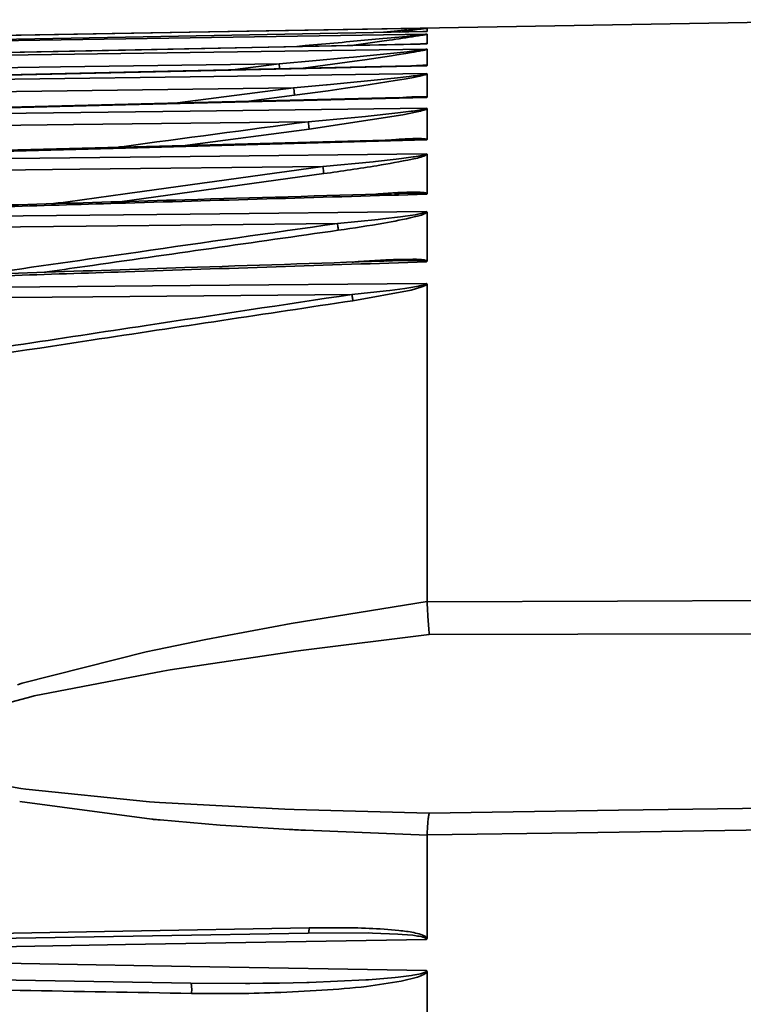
# Model space of a CAD drawing. Header units: millimetres. Extents: x -10540 to 6039, y -7467 to 6433.
# Tile 115 of 236: x -8403 to -8358, y 778 to 841. Entities that reach past the tile are written whole.
import ezdxf

# ---------------------------------------------------------------- set-up
doc = ezdxf.new("R2010")
doc.units = ezdxf.units.MM
doc.header["$LTSCALE"] = 8

msp = doc.modelspace()

# ---------------------------------------------------------------- linework, layer by layer
at = {"linetype": 'Continuous', "lineweight": 35}
for p, q in [((-8347.145, 840.751), (-8411.688, 839.625)), ((-8380.417, 839.965), (-8379.085, 840.084)), ((-8378.134, 840.145), (-8379.402, 839.973)), ((-8379.085, 840.084), (-8379.013, 840.09)), ((-8377.653, 840.212), (-8377.653, 840.012)), ((-8385.357, 839.11), (-8383.028, 839.317)), ((-8383.028, 839.317), (-8382.77, 839.341)), ((-8382.77, 839.342), (-8380.445, 839.556)), ((-8380.445, 839.557), (-8380.186, 839.581)), ((-8380.186, 839.58), (-8378.963, 839.698)), ((-8378.963, 839.698), (-8378.897, 839.704)), ((-8377.653, 839.837), (-8377.653, 839.232)), ((-8385.881, 839.065), (-8385.357, 839.11)), ((-8379.956, 838.616), (-8378.905, 838.726)), ((-8378.905, 838.725), (-8378.783, 838.738)), ((-8377.653, 838.878), (-8377.653, 837.856)), ((-8387.018, 837.968), (-8384.662, 838.175)), ((-8382.243, 838.123), (-8385.488, 837.682)), ((-8384.662, 838.175), (-8382.878, 838.335)), ((-8382.878, 838.335), (-8382.307, 838.388)), ((-8382.307, 838.389), (-8380.193, 838.593)), ((-8381.592, 838.217), (-8382.243, 838.123)), ((-8379.895, 838.47), (-8381.592, 838.217)), ((-8380.193, 838.593), (-8379.956, 838.617)), ((-8379.573, 838.52), (-8379.895, 838.47)), ((-8379.004, 838.612), (-8379.573, 838.52)), ((-8378.641, 838.673), (-8379.004, 838.612)), ((-8389.971, 837.582), (-8387.018, 837.968)), ((-8378.49, 837.831), (-8378.814, 837.813)), ((-8378.58, 837.826), (-8378.489, 837.83)), ((-8378.301, 837.84), (-8378.491, 837.831)), ((-8382.073, 836.815), (-8381.844, 836.837)), ((-8381.844, 836.838), (-8379.939, 837.03)), ((-8379.663, 836.898), (-8380.72, 836.728)), ((-8379.939, 837.031), (-8379.724, 837.054)), ((-8379.723, 837.053), (-8378.777, 837.16)), ((-8379.097, 836.995), (-8379.663, 836.898)), ((-8378.618, 837.083), (-8379.097, 836.995)), ((-8378.777, 837.159), (-8378.668, 837.172)), ((-8378.106, 837.187), (-8378.618, 837.083)), ((-8377.811, 837.26), (-8378.106, 837.187)), ((-8377.653, 837.316), (-8377.653, 835.854)), ((-8393.432, 835.484), (-8386.092, 836.452)), ((-8386.092, 836.452), (-8384.018, 836.635)), ((-8383.906, 836.262), (-8386.035, 835.975)), ((-8384.018, 836.635), (-8383.967, 836.639)), ((-8383.967, 836.639), (-8382.073, 836.815)), ((-8382.817, 836.416), (-8383.906, 836.262)), ((-8381.78, 836.567), (-8382.817, 836.416)), ((-8380.72, 836.728), (-8381.78, 836.567)), ((-8386.035, 835.975), (-8388.926, 835.594)), ((-8379.215, 835.812), (-8379.482, 835.797)), ((-8378.548, 835.844), (-8379.215, 835.812)), ((-8378.345, 835.85), (-8378.548, 835.843)), ((-8378.137, 835.855), (-8378.163, 835.854)), ((-8379.492, 834.857), (-8378.65, 834.96)), ((-8378.649, 834.959), (-8378.552, 834.973)), ((-8377.653, 835.117), (-8377.653, 833.178)), ((-8385.167, 834.302), (-8381.537, 834.638)), ((-8379.176, 834.742), (-8385.111, 833.837)), ((-8381.537, 834.638), (-8381.381, 834.653)), ((-8381.381, 834.654), (-8379.685, 834.835)), ((-8379.685, 834.835), (-8379.492, 834.857)), ((-8378.282, 834.924), (-8379.176, 834.742)), ((-8385.111, 833.837), (-8392.797, 832.807)), ((-8379.316, 833.158), (-8379.599, 833.144)), ((-8378.607, 833.185), (-8379.315, 833.158)), ((-8378.39, 833.189), (-8378.608, 833.184)), ((-8380.921, 831.784), (-8379.615, 831.931)), ((-8379.615, 831.932), (-8379.264, 831.974)), ((-8379.264, 831.974), (-8378.526, 832.072)), ((-8378.526, 832.072), (-8378.44, 832.085)), ((-8377.653, 832.228), (-8377.653, 829.758)), ((-8384.244, 831.465), (-8381.07, 831.768)), ((-8381.07, 831.768), (-8380.921, 831.784)), ((-8384.188, 831.017), (-8397.089, 829.242)), ((-8379.415, 829.761), (-8379.716, 829.749)), ((-8378.664, 829.784), (-8379.415, 829.762)), ((-8378.434, 829.785), (-8378.665, 829.783)), ((-8383.323, 827.863), (-8380.736, 828.12)), ((-8380.736, 828.12), (-8380.46, 828.15)), ((-8380.46, 828.151), (-8379.337, 828.286)), ((-8379.337, 828.287), (-8379.034, 828.327)), ((-8379.034, 828.327), (-8378.399, 828.42)), ((-8378.399, 828.42), (-8378.325, 828.432)), ((-8377.653, 828.569), (-8377.653, 825.487)), ((-8381.997, 825.453), (-8380.268, 825.568)), ((-8380.016, 825.5), (-8380.382, 825.488)), ((-8380.268, 825.568), (-8379.773, 825.591)), ((-8379.833, 825.505), (-8380.199, 825.487)), ((-8379.515, 825.516), (-8379.833, 825.505)), ((-8379.773, 825.591), (-8378.557, 825.613)), ((-8378.722, 825.534), (-8379.515, 825.517)), ((-8378.427, 825.532), (-8378.723, 825.533)), ((-8378.116, 825.523), (-8378.427, 825.532)), ((-8380.001, 823.635), (-8379.06, 823.759)), ((-8379.06, 823.759), (-8378.805, 823.796)), ((-8378.805, 823.796), (-8378.2, 823.897)), ((-8377.975, 823.854), (-8378.651, 823.657)), ((-8377.653, 824.021), (-8377.653, 803.957)), ((-8382.403, 823.379), (-8380.24, 823.606)), ((-8378.651, 823.657), (-8382.346, 822.979)), ((-8380.24, 823.606), (-8380.001, 823.635)), ((-8386.254, 802.564), (-8377.653, 803.957)), ((-8377.653, 803.957), (-8377.653, 803.948)), ((-8390.54, 801.777), (-8387.368, 802.366)), ((-8387.368, 802.366), (-8386.254, 802.564)), ((-8394.812, 800.909), (-8391.642, 801.561)), ((-8391.642, 801.561), (-8390.54, 801.777)), ((-8377.511, 801.883), (-8385.471, 800.887)), ((-8403.269, 798.788), (-8395.427, 800.776)), ((-8395.427, 800.776), (-8394.812, 800.909)), ((-8385.952, 800.822), (-8393.9, 799.637)), ((-8385.471, 800.887), (-8385.952, 800.822)), ((-8394.367, 799.56), (-8402.511, 797.988)), ((-8393.9, 799.637), (-8394.367, 799.56)), ((-8403.571, 798.697), (-8403.269, 798.788)), ((-8402.723, 797.939), (-8406.615, 796.894)), ((-8402.511, 797.988), (-8402.723, 797.939)), ((-8407.174, 792.841), (-8403.34, 792.129)), ((-8403.34, 792.129), (-8403.03, 792.085)), ((-8403.03, 792.085), (-8395.202, 791.296)), ((-8395.068, 790.195), (-8403.423, 791.322)), ((-8395.202, 791.296), (-8394.575, 791.251)), ((-8394.575, 791.251), (-8386.649, 790.828)), ((-8386.649, 790.828), (-8386.055, 790.805)), ((-8386.055, 790.805), (-8377.511, 790.575)), ((-8390.732, 789.826), (-8394.546, 790.145)), ((-8389.689, 789.752), (-8390.732, 789.826)), ((-8386.382, 789.548), (-8389.689, 789.752)), ((-8377.653, 789.189), (-8385.35, 789.493)), ((-8377.653, 789.189), (-8377.653, 782.681)), ((-8411.688, 782.532), (-8385.167, 782.995)), ((-8381.381, 783.001), (-8385.167, 782.995)), ((-8381.102, 782.994), (-8381.381, 783)), ((-8379.492, 782.929), (-8381.102, 782.995)), ((-8379.223, 782.912), (-8379.492, 782.93)), ((-8378.552, 782.851), (-8379.223, 782.912)), ((-8378.348, 782.823), (-8378.552, 782.85)), ((-8381.355, 780.041), (-8379.675, 780.179)), ((-8379.675, 780.179), (-8379.482, 780.199)), ((-8379.482, 780.199), (-8378.645, 780.304)), ((-8378.253, 780.205), (-8379.281, 779.949)), ((-8378.645, 780.305), (-8378.548, 780.321)), ((-8377.653, 780.534), (-8377.653, 777.459)), ((-8392.605, 779.83), (-8411.688, 780.163)), ((-8392.605, 779.83), (-8389.133, 779.807)), ((-8389.133, 779.807), (-8388.855, 779.808)), ((-8388.855, 779.808), (-8388.048, 779.815)), ((-8388.048, 779.815), (-8386.979, 779.829)), ((-8386.979, 779.829), (-8385.255, 779.867)), ((-8385.255, 779.867), (-8385.105, 779.871)), ((-8385.105, 779.872), (-8381.528, 780.03)), ((-8381.528, 780.03), (-8381.355, 780.041))]:
    msp.add_line(p, q, dxfattribs=at)
at = {"linetype": 'Continuous', "lineweight": 35, "flags": 128}
for points in [[(-8411.688, 839.624), (-8392.645, 839.954), (-8377.682, 840.213)], [(-8377.682, 840.006), (-8396.725, 839.648), (-8411.688, 839.366)], [(-8411.688, 839.302), (-8392.645, 839.606), (-8377.682, 839.844)], [(-8378.098, 839.214), (-8394.052, 838.889), (-8411.692, 838.529)], [(-8377.682, 839.218), (-8396.725, 838.83), (-8411.688, 838.523)], [(-8411.688, 838.394), (-8392.645, 838.674), (-8377.682, 838.893)], [(-8378.681, 837.833), (-8394.053, 837.492), (-8411.693, 837.099)], [(-8387.018, 837.968), (-8400.833, 837.766), (-8411.688, 837.606)], [(-8377.682, 837.835), (-8396.725, 837.412), (-8411.688, 837.078)], [(-8411.688, 836.881), (-8392.645, 837.138), (-8377.682, 837.339)], [(-8386.092, 836.452), (-8400.426, 836.259), (-8411.688, 836.107)], [(-8379.411, 835.824), (-8394.054, 835.469), (-8411.694, 835.04)], [(-8377.682, 835.826), (-8396.725, 835.364), (-8411.688, 834.998)], [(-8411.688, 834.729), (-8392.645, 834.963), (-8377.682, 835.147)], [(-8385.167, 834.302), (-8400.019, 834.119), (-8411.688, 833.975)], [(-8379.507, 833.16), (-8392.965, 832.803), (-8411.696, 832.302)], [(-8377.682, 833.144), (-8396.725, 832.635), (-8411.688, 832.234)], [(-8411.688, 831.885), (-8392.645, 832.098), (-8377.682, 832.265)], [(-8384.244, 831.465), (-8399.613, 831.293), (-8411.688, 831.157)], [(-8411.688, 828.271), (-8392.645, 828.463), (-8377.682, 828.613)], [(-8383.323, 827.863), (-8399.207, 827.703), (-8411.688, 827.577)], [(-8411.688, 823.768), (-8392.645, 823.939), (-8377.682, 824.073)], [(-8382.403, 823.379), (-8398.803, 823.232), (-8411.688, 823.116)], [(-8377.653, 803.948), (-8365.608, 803.988), (-8356.145, 804.019)], [(-8356.145, 801.922), (-8368.11, 801.901), (-8377.511, 801.883)], [(-8377.511, 790.575), (-8365.546, 790.755), (-8356.145, 790.897)], [(-8356.145, 789.52), (-8368.189, 789.34), (-8377.653, 789.2)], [(-8411.914, 782.849), (-8396.905, 783.114), (-8385.111, 783.321)], [(-8377.682, 782.595), (-8396.725, 782.26), (-8411.688, 781.997)], [(-8411.688, 781.221), (-8392.645, 780.885), (-8377.682, 780.62)]]:
    msp.add_lwpolyline(points, dxfattribs=at)
at = {"linetype": 'Continuous', "lineweight": 35}
for points, knots in [([(-8379.013, 840.091), (-8378.766, 840.113), (-8378.38, 840.147), (-8378.012, 840.181), (-8377.881, 840.194)], [0, 0, 0, 0, 0.642386, 1, 1, 1, 1]), ([(-8377.779, 840.194), (-8377.843, 840.185), (-8377.957, 840.169), (-8378.08, 840.152), (-8378.134, 840.145)], [0, 0, 0, 0, 0.56217, 1, 1, 1, 1]), ([(-8377.682, 840.005), (-8377.683, 840.006), (-8377.685, 840.007), (-8377.71, 840.007), (-8377.783, 840.004), (-8377.866, 839.999), (-8377.931, 839.994), (-8377.94, 839.993)], [0, 0, 0, 0, 0.0843122, 0.1738149, 0.3872487, 0.9098255, 1, 1, 1, 1]), ([(-8377.881, 840.194), (-8377.841, 840.197), (-8377.777, 840.203), (-8377.715, 840.209), (-8377.691, 840.212), (-8377.684, 840.212), (-8377.684, 840.213), (-8377.684, 840.213)], [0, 0, 0, 0, 0.475949, 0.76814, 0.888466, 0.94442, 1, 1, 1, 1]), ([(-8377.661, 840.213), (-8377.657, 840.214), (-8377.65, 840.215), (-8377.657, 840.213), (-8377.677, 840.211), (-8377.717, 840.206), (-8377.786, 840.2), (-8377.845, 840.196), (-8377.876, 840.194)], [0, 0, 0, 0, 0.13028, 0.241857, 0.349781, 0.464035, 0.720778, 1, 1, 1, 1]), ([(-8377.833, 839.999), (-8377.824, 840), (-8377.782, 840.004), (-8377.717, 840.009), (-8377.675, 840.011), (-8377.654, 840.012)], [0, 0, 0, 0, 0.134132, 0.582299, 1, 1, 1, 1]), ([(-8377.653, 840.212), (-8377.673, 840.209), (-8377.709, 840.204), (-8377.757, 840.197), (-8377.779, 840.194)], [0, 0, 0, 0, 0.55447, 1, 1, 1, 1]), ([(-8377.682, 840.213), (-8377.674, 840.213), (-8377.657, 840.213), (-8377.654, 840.212), (-8377.653, 840.212)], [0, 0, 0, 0, 0.480905, 1, 1, 1, 1]), ([(-8377.653, 840.012), (-8377.655, 840.011), (-8377.657, 840.009), (-8377.674, 840.007), (-8377.682, 840.006)], [0, 0, 0, 0, 0.514783, 1, 1, 1, 1]), ([(-8377.653, 839.836), (-8377.683, 839.829), (-8377.775, 839.807), (-8378.032, 839.762), (-8378.787, 839.639), (-8379.895, 839.478), (-8381.249, 839.285), (-8382.044, 839.176), (-8382.436, 839.121)], [0, 0, 0, 0, 0.027058, 0.085002, 0.16733, 0.514254, 0.760483, 1, 1, 1, 1]), ([(-8378.897, 839.705), (-8378.675, 839.728), (-8378.293, 839.767), (-8377.875, 839.811), (-8377.711, 839.836), (-8377.69, 839.841), (-8377.684, 839.843), (-8377.684, 839.844), (-8377.683, 839.844)], [0, 0, 0, 0, 0.524983, 0.905146, 0.957557, 0.979492, 0.989776, 1, 1, 1, 1]), ([(-8377.682, 839.844), (-8377.674, 839.843), (-8377.657, 839.841), (-8377.654, 839.838), (-8377.653, 839.837)], [0, 0, 0, 0, 0.48073, 1, 1, 1, 1]), ([(-8378.783, 838.739), (-8378.581, 838.763), (-8378.234, 838.803), (-8377.851, 838.849), (-8377.707, 838.881), (-8377.686, 838.888), (-8377.684, 838.891), (-8377.683, 838.893)], [0, 0, 0, 0, 0.526604, 0.905578, 0.957365, 0.979369, 1, 1, 1, 1]), ([(-8377.653, 838.878), (-8377.668, 838.872), (-8377.749, 838.843), (-8378.091, 838.77), (-8378.417, 838.713), (-8378.641, 838.673)], [0, 0, 0, 0, 0.067447, 0.358672, 1, 1, 1, 1]), ([(-8378.133, 839.209), (-8378.013, 839.216), (-8377.865, 839.226), (-8377.723, 839.226), (-8377.694, 839.223), (-8377.686, 839.22), (-8377.685, 839.219), (-8377.685, 839.218)], [0, 0, 0, 0, 0.701117, 0.869887, 0.937813, 0.969024, 1, 1, 1, 1]), ([(-8377.682, 839.218), (-8377.682, 839.219), (-8377.682, 839.22), (-8377.688, 839.222), (-8377.712, 839.225), (-8377.822, 839.226), (-8377.958, 839.222), (-8378.073, 839.214), (-8378.098, 839.212)], [0, 0, 0, 0, 0.024856, 0.050859, 0.110202, 0.27557, 0.843945, 1, 1, 1, 1]), ([(-8378.073, 839.217), (-8377.986, 839.223), (-8377.865, 839.231), (-8377.722, 839.237), (-8377.676, 839.234), (-8377.654, 839.232)], [0, 0, 0, 0, 0.561669, 0.789735, 1, 1, 1, 1]), ([(-8377.653, 839.232), (-8377.655, 839.23), (-8377.657, 839.225), (-8377.674, 839.221), (-8377.682, 839.218)], [0, 0, 0, 0, 0.514574, 1, 1, 1, 1]), ([(-8377.682, 838.893), (-8377.674, 838.891), (-8377.657, 838.886), (-8377.655, 838.881), (-8377.653, 838.878)], [0, 0, 0, 0, 0.484928, 1, 1, 1, 1]), ([(-8387.018, 837.968), (-8387.01, 837.905), (-8386.993, 837.779), (-8386.982, 837.679), (-8386.976, 837.629)], [0, 0, 0, 0, 0.497365, 1, 1, 1, 1]), ([(-8378.844, 837.81), (-8378.706, 837.822), (-8378.426, 837.847), (-8378.083, 837.863), (-8377.848, 837.869), (-8377.719, 837.868), (-8377.676, 837.86), (-8377.655, 837.857)], [0, 0, 0, 0, 0.321946, 0.6588, 0.834631, 0.920139, 1, 1, 1, 1]), ([(-8377.682, 837.835), (-8377.682, 837.837), (-8377.683, 837.839), (-8377.694, 837.844), (-8377.74, 837.851), (-8377.943, 837.855), (-8378.143, 837.846), (-8378.301, 837.84)], [0, 0, 0, 0, 0.023765, 0.049388, 0.111975, 0.303449, 1, 1, 1, 1]), ([(-8378.246, 837.841), (-8378.174, 837.844), (-8378.027, 837.85), (-8377.85, 837.854), (-8377.737, 837.85), (-8377.699, 837.844), (-8377.686, 837.839), (-8377.684, 837.837), (-8377.683, 837.835)], [0, 0, 0, 0, 0.348995, 0.70871, 0.868462, 0.93877, 0.970357, 1, 1, 1, 1]), ([(-8377.653, 837.856), (-8377.655, 837.852), (-8377.657, 837.845), (-8377.674, 837.839), (-8377.682, 837.835)], [0, 0, 0, 0, 0.514104, 1, 1, 1, 1]), ([(-8378.668, 837.173), (-8378.486, 837.197), (-8378.173, 837.239), (-8377.827, 837.286), (-8377.703, 837.324), (-8377.685, 837.332), (-8377.684, 837.337), (-8377.683, 837.339)], [0, 0, 0, 0, 0.528908, 0.906147, 0.957168, 0.979189, 1, 1, 1, 1]), ([(-8377.653, 837.316), (-8377.677, 837.305), (-8377.722, 837.285), (-8377.782, 837.268), (-8377.811, 837.26)], [0, 0, 0, 0, 0.5225705, 1, 1, 1, 1]), ([(-8377.682, 837.339), (-8377.674, 837.335), (-8377.657, 837.329), (-8377.655, 837.32), (-8377.653, 837.316)], [0, 0, 0, 0, 0.484732, 1, 1, 1, 1]), ([(-8386.092, 836.452), (-8386.084, 836.393), (-8386.068, 836.273), (-8386.051, 836.126), (-8386.039, 836.023), (-8386.037, 835.99), (-8386.035, 835.975)], [0, 0, 0, 0, 0.273389, 0.561629, 0.786611, 1, 1, 1, 1]), ([(-8379.424, 835.809), (-8379.112, 835.834), (-8378.645, 835.872), (-8378.199, 835.88), (-8378.05, 835.883)], [0, 0, 0, 0, 0.667163, 1, 1, 1, 1]), ([(-8377.682, 835.826), (-8377.682, 835.828), (-8377.683, 835.832), (-8377.695, 835.838), (-8377.745, 835.849), (-8377.962, 835.861), (-8378.176, 835.855), (-8378.345, 835.85)], [0, 0, 0, 0, 0.023086, 0.048094, 0.109795, 0.300797, 1, 1, 1, 1]), ([(-8378.05, 835.883), (-8377.977, 835.882), (-8377.868, 835.882), (-8377.728, 835.875), (-8377.68, 835.862), (-8377.655, 835.855)], [0, 0, 0, 0, 0.5003516, 0.7487685, 1, 1, 1, 1]), ([(-8377.653, 835.854), (-8377.655, 835.849), (-8377.657, 835.839), (-8377.674, 835.83), (-8377.682, 835.826)], [0, 0, 0, 0, 0.513511, 1, 1, 1, 1]), ([(-8378.552, 834.973), (-8378.387, 834.997), (-8378.143, 835.033), (-8377.866, 835.081), (-8377.744, 835.112), (-8377.699, 835.13), (-8377.685, 835.14), (-8377.683, 835.145), (-8377.682, 835.147)], [0, 0, 0, 0, 0.5306932, 0.787921, 0.9063405, 0.9568103, 0.9789451, 1, 1, 1, 1]), ([(-8377.653, 835.117), (-8377.679, 835.103), (-8377.738, 835.072), (-8377.95, 835.004), (-8378.141, 834.958), (-8378.282, 834.924)], [0, 0, 0, 0, 0.163716, 0.380408, 1, 1, 1, 1]), ([(-8377.682, 835.147), (-8377.674, 835.143), (-8377.657, 835.134), (-8377.654, 835.123), (-8377.653, 835.117)], [0, 0, 0, 0, 0.484421, 1, 1, 1, 1]), ([(-8397.193, 832.69), (-8397.116, 832.7), (-8393.107, 833.238), (-8389.099, 833.775), (-8385.167, 834.302)], [0, 0, 0, 0, 0.019287, 1, 1, 1, 1]), ([(-8385.167, 834.302), (-8385.16, 834.247), (-8385.145, 834.134), (-8385.128, 833.994), (-8385.116, 833.892), (-8385.112, 833.855), (-8385.111, 833.837)], [0, 0, 0, 0, 0.274231, 0.561417, 0.785769, 1, 1, 1, 1]), ([(-8379.893, 833.15), (-8379.776, 833.16), (-8379.329, 833.196), (-8378.844, 833.23), (-8378.493, 833.229), (-8378.459, 833.229)], [0, 0, 0, 0, 0.242089, 0.926928, 1, 1, 1, 1]), ([(-8378.459, 833.229), (-8378.332, 833.231), (-8378.123, 833.233), (-8377.886, 833.223), (-8377.734, 833.21), (-8377.682, 833.19), (-8377.656, 833.179)], [0, 0, 0, 0, 0.437948, 0.719581, 0.859378, 1, 1, 1, 1]), ([(-8377.682, 833.144), (-8377.682, 833.146), (-8377.683, 833.151), (-8377.696, 833.16), (-8377.75, 833.175), (-8377.982, 833.195), (-8378.211, 833.192), (-8378.39, 833.189)], [0, 0, 0, 0, 0.0224349, 0.0468531, 0.1077074, 0.2982654, 1, 1, 1, 1]), ([(-8377.653, 833.178), (-8377.655, 833.172), (-8377.658, 833.16), (-8377.674, 833.149), (-8377.682, 833.144)], [0, 0, 0, 0, 0.51307, 1, 1, 1, 1]), ([(-8377.653, 832.227), (-8377.69, 832.206), (-8377.93, 832.069), (-8379.077, 831.832), (-8381.169, 831.441), (-8383.056, 831.176), (-8384.188, 831.017)], [0, 0, 0, 0, 0.024174, 0.156432, 0.494429, 1, 1, 1, 1]), ([(-8378.44, 832.086), (-8378.296, 832.11), (-8378.081, 832.145), (-8377.839, 832.194), (-8377.734, 832.227), (-8377.696, 832.246), (-8377.684, 832.257), (-8377.683, 832.262), (-8377.682, 832.265)], [0, 0, 0, 0, 0.529956, 0.787292, 0.905085, 0.955785, 0.978371, 1, 1, 1, 1]), ([(-8377.682, 832.265), (-8377.674, 832.26), (-8377.657, 832.248), (-8377.655, 832.235), (-8377.653, 832.228)], [0, 0, 0, 0, 0.484591, 1, 1, 1, 1]), ([(-8401.281, 829.118), (-8399.669, 829.341), (-8393.99, 830.125), (-8388.311, 830.906), (-8384.244, 831.465)], [0, 0, 0, 0, 0.28389, 1, 1, 1, 1]), ([(-8384.244, 831.465), (-8384.237, 831.414), (-8384.223, 831.309), (-8384.206, 831.177), (-8384.194, 831.077), (-8384.19, 831.037), (-8384.188, 831.017)], [0, 0, 0, 0, 0.275035, 0.561216, 0.784965, 1, 1, 1, 1]), ([(-8379.904, 829.749), (-8384.258, 829.621), (-8394.856, 829.31), (-8405.454, 828.995), (-8411.698, 828.81)], [0, 0, 0, 0, 0.41085, 1, 1, 1, 1]), ([(-8377.682, 829.717), (-8384.03, 829.53), (-8395.365, 829.196), (-8406.701, 828.858), (-8411.688, 828.709)], [0, 0, 0, 0, 0.560001, 1, 1, 1, 1]), ([(-8380.897, 829.719), (-8380.482, 829.754), (-8379.857, 829.806), (-8379.24, 829.824), (-8379.033, 829.831)], [0, 0, 0, 0, 0.663575, 1, 1, 1, 1]), ([(-8379.033, 829.831), (-8378.892, 829.837), (-8378.577, 829.852), (-8378.186, 829.841), (-8377.899, 829.822), (-8377.739, 829.801), (-8377.684, 829.774), (-8377.656, 829.76)], [0, 0, 0, 0, 0.287172, 0.642648, 0.821256, 0.909901, 1, 1, 1, 1]), ([(-8377.682, 829.717), (-8377.682, 829.72), (-8377.683, 829.726), (-8377.697, 829.737), (-8377.754, 829.758), (-8378.001, 829.785), (-8378.243, 829.785), (-8378.434, 829.785)], [0, 0, 0, 0, 0.0218629, 0.0457606, 0.1058673, 0.2960285, 1, 1, 1, 1]), ([(-8377.653, 829.758), (-8377.655, 829.751), (-8377.658, 829.736), (-8377.674, 829.723), (-8377.682, 829.717)], [0, 0, 0, 0, 0.5125039, 1, 1, 1, 1]), ([(-8377.653, 828.568), (-8377.686, 828.546), (-8377.895, 828.407), (-8378.883, 828.177), (-8380.683, 827.815), (-8382.301, 827.578), (-8383.266, 827.437)], [0, 0, 0, 0, 0.025396, 0.16009, 0.498863, 1, 1, 1, 1]), ([(-8378.325, 828.433), (-8378.201, 828.456), (-8378.016, 828.492), (-8377.809, 828.541), (-8377.722, 828.574), (-8377.693, 828.594), (-8377.684, 828.605), (-8377.682, 828.611), (-8377.682, 828.613)], [0, 0, 0, 0, 0.533988, 0.790958, 0.905678, 0.955434, 0.978089, 1, 1, 1, 1]), ([(-8377.682, 828.613), (-8377.674, 828.607), (-8377.657, 828.593), (-8377.654, 828.577), (-8377.653, 828.569)], [0, 0, 0, 0, 0.4842, 1, 1, 1, 1]), ([(-8405.747, 824.65), (-8402.474, 825.121), (-8395, 826.196), (-8387.525, 827.263), (-8383.323, 827.863)], [0, 0, 0, 0, 0.4378698, 1, 1, 1, 1]), ([(-8383.323, 827.863), (-8383.316, 827.816), (-8383.303, 827.721), (-8383.281, 827.561), (-8383.272, 827.484), (-8383.266, 827.437)], [0, 0, 0, 0, 0.276591, 0.562622, 1, 1, 1, 1]), ([(-8383.266, 827.437), (-8388.614, 826.674), (-8394.811, 825.791), (-8401.006, 824.901), (-8401.854, 824.779)], [0, 0, 0, 0, 0.863137, 1, 1, 1, 1]), ([(-8380.382, 825.488), (-8384.578, 825.35), (-8395.017, 825.007), (-8405.457, 824.66), (-8411.701, 824.453)], [0, 0, 0, 0, 0.401906, 1, 1, 1, 1]), ([(-8377.682, 825.44), (-8384.03, 825.231), (-8395.365, 824.857), (-8406.701, 824.478), (-8411.688, 824.311)], [0, 0, 0, 0, 0.560001, 1, 1, 1, 1]), ([(-8382.388, 825.422), (-8382.332, 825.426), (-8382.202, 825.437), (-8382.071, 825.447), (-8381.997, 825.453)], [0, 0, 0, 0, 0.429582, 1, 1, 1, 1]), ([(-8378.557, 825.613), (-8378.397, 825.606), (-8378.155, 825.595), (-8377.879, 825.568), (-8377.731, 825.537), (-8377.68, 825.505), (-8377.656, 825.49)], [0, 0, 0, 0, 0.499092, 0.749786, 0.884833, 1, 1, 1, 1]), ([(-8377.682, 825.44), (-8377.682, 825.443), (-8377.683, 825.448), (-8377.69, 825.459), (-8377.721, 825.478), (-8377.862, 825.51), (-8378.005, 825.518), (-8378.116, 825.524)], [0, 0, 0, 0, 0.027393, 0.056197, 0.123237, 0.316773, 1, 1, 1, 1]), ([(-8377.654, 825.487), (-8377.655, 825.479), (-8377.658, 825.462), (-8377.674, 825.448), (-8377.682, 825.44)], [0, 0, 0, 0, 0.511943, 1, 1, 1, 1]), ([(-8378.2, 823.897), (-8378.097, 823.92), (-8377.944, 823.955), (-8377.777, 824.004), (-8377.709, 824.036), (-8377.687, 824.057), (-8377.684, 824.068), (-8377.683, 824.073)], [0, 0, 0, 0, 0.542515, 0.801879, 0.908939, 0.955105, 1, 1, 1, 1]), ([(-8377.653, 824.021), (-8377.668, 824.007), (-8377.701, 823.978), (-8377.808, 823.919), (-8377.905, 823.882), (-8377.975, 823.854)], [0, 0, 0, 0, 0.186184, 0.411404, 1, 1, 1, 1]), ([(-8377.682, 824.073), (-8377.673, 824.065), (-8377.656, 824.049), (-8377.654, 824.03), (-8377.653, 824.021)], [0, 0, 0, 0, 0.483993, 1, 1, 1, 1]), ([(-8411.971, 818.898), (-8406.452, 819.739), (-8396.598, 821.242), (-8386.74, 822.726), (-8382.403, 823.379)], [0, 0, 0, 0, 0.56, 1, 1, 1, 1]), ([(-8382.403, 823.379), (-8382.396, 823.337), (-8382.383, 823.25), (-8382.362, 823.103), (-8382.352, 823.026), (-8382.346, 822.979)], [0, 0, 0, 0, 0.277196, 0.562161, 1, 1, 1, 1]), ([(-8382.346, 822.979), (-8387.866, 822.149), (-8397.724, 820.667), (-8407.578, 819.166), (-8411.914, 818.506)], [0, 0, 0, 0, 0.560001, 1, 1, 1, 1]), ([(-8377.596, 802.959), (-8377.613, 803.232), (-8377.635, 803.583), (-8377.65, 803.881), (-8377.653, 803.948)], [0, 0, 0, 0, 0.777657, 1, 1, 1, 1]), ([(-8377.511, 801.883), (-8377.526, 802.059), (-8377.556, 802.416), (-8377.581, 802.777), (-8377.594, 802.959)], [0, 0, 0, 0, 0.493705, 1, 1, 1, 1]), ([(-8394.546, 790.145), (-8394.644, 790.154), (-8394.818, 790.17), (-8394.991, 790.187), (-8395.068, 790.195)], [0, 0, 0, 0, 0.559992, 1, 1, 1, 1]), ([(-8377.511, 790.575), (-8377.526, 790.516), (-8377.556, 790.398), (-8377.581, 790.176), (-8377.594, 790.062)], [0, 0, 0, 0, 0.489261, 1, 1, 1, 1]), ([(-8385.35, 789.493), (-8385.542, 789.503), (-8385.886, 789.521), (-8386.23, 789.54), (-8386.382, 789.548)], [0, 0, 0, 0, 0.559994, 1, 1, 1, 1]), ([(-8377.594, 790.062), (-8377.612, 789.859), (-8377.635, 789.598), (-8377.65, 789.272), (-8377.653, 789.2)], [0, 0, 0, 0, 0.777653, 1, 1, 1, 1]), ([(-8377.653, 789.2), (-8377.653, 789.198), (-8377.653, 789.195), (-8377.653, 789.191), (-8377.653, 789.189)], [0, 0, 0, 0, 0.560013, 1, 1, 1, 1]), ([(-8385.167, 782.995), (-8385.16, 783), (-8385.145, 783.011), (-8385.128, 783.094), (-8385.116, 783.201), (-8385.112, 783.282), (-8385.111, 783.321)], [0, 0, 0, 0, 0.274231, 0.561417, 0.785769, 1, 1, 1, 1]), ([(-8385.111, 783.321), (-8383.844, 783.335), (-8381.944, 783.354), (-8379.741, 783.195), (-8378.646, 783.067), (-8378.116, 782.927), (-8377.862, 782.835), (-8377.725, 782.762), (-8377.677, 782.707), (-8377.654, 782.68)], [0, 0, 0, 0, 0.499907, 0.750021, 0.876383, 0.937651, 0.969606, 0.985457, 1, 1, 1, 1]), ([(-8377.682, 782.595), (-8377.682, 782.6), (-8377.683, 782.61), (-8377.693, 782.63), (-8377.723, 782.662), (-8377.813, 782.711), (-8378.027, 782.769), (-8378.218, 782.801), (-8378.348, 782.823)], [0, 0, 0, 0, 0.0215137, 0.0436387, 0.0924189, 0.2080689, 0.4643127, 1, 1, 1, 1]), ([(-8377.653, 782.68), (-8377.654, 782.664), (-8377.657, 782.633), (-8377.674, 782.607), (-8377.682, 782.595)], [0, 0, 0, 0, 0.515411, 1, 1, 1, 1]), ([(-8378.548, 780.321), (-8378.384, 780.353), (-8378.141, 780.402), (-8377.866, 780.474), (-8377.744, 780.534), (-8377.701, 780.575), (-8377.686, 780.601), (-8377.684, 780.614), (-8377.683, 780.62)], [0, 0, 0, 0, 0.530421, 0.788441, 0.9044, 0.955776, 0.978676, 1, 1, 1, 1]), ([(-8377.653, 780.534), (-8377.678, 780.505), (-8377.735, 780.439), (-8377.936, 780.319), (-8378.118, 780.253), (-8378.253, 780.205)], [0, 0, 0, 0, 0.164977, 0.382052, 1, 1, 1, 1]), ([(-8377.682, 780.62), (-8377.674, 780.609), (-8377.657, 780.584), (-8377.655, 780.555), (-8377.653, 780.538)], [0, 0, 0, 0, 0.45026, 1, 1, 1, 1]), ([(-8392.605, 779.83), (-8392.597, 779.825), (-8392.581, 779.814), (-8392.56, 779.723), (-8392.545, 779.573), (-8392.539, 779.376), (-8392.545, 779.242), (-8392.548, 779.179)], [0, 0, 0, 0, 0.172518, 0.364317, 0.565169, 0.794776, 1, 1, 1, 1]), ([(-8379.281, 779.949), (-8380.013, 779.831), (-8381.679, 779.561), (-8384.351, 779.36), (-8387.166, 779.218), (-8389.916, 779.154), (-8391.673, 779.171), (-8392.548, 779.179)], [0, 0, 0, 0, 0.1663134, 0.3790805, 0.6030187, 0.8020351, 1, 1, 1, 1]), ([(-8392.548, 779.179), (-8396.163, 779.241), (-8402.619, 779.352), (-8409.074, 779.462), (-8411.914, 779.511)], [0, 0, 0, 0, 0.56, 1, 1, 1, 1])]:
    msp.add_open_spline(points, degree=3, knots=knots, dxfattribs=at)

doc.saveas('drawing.dxf')
